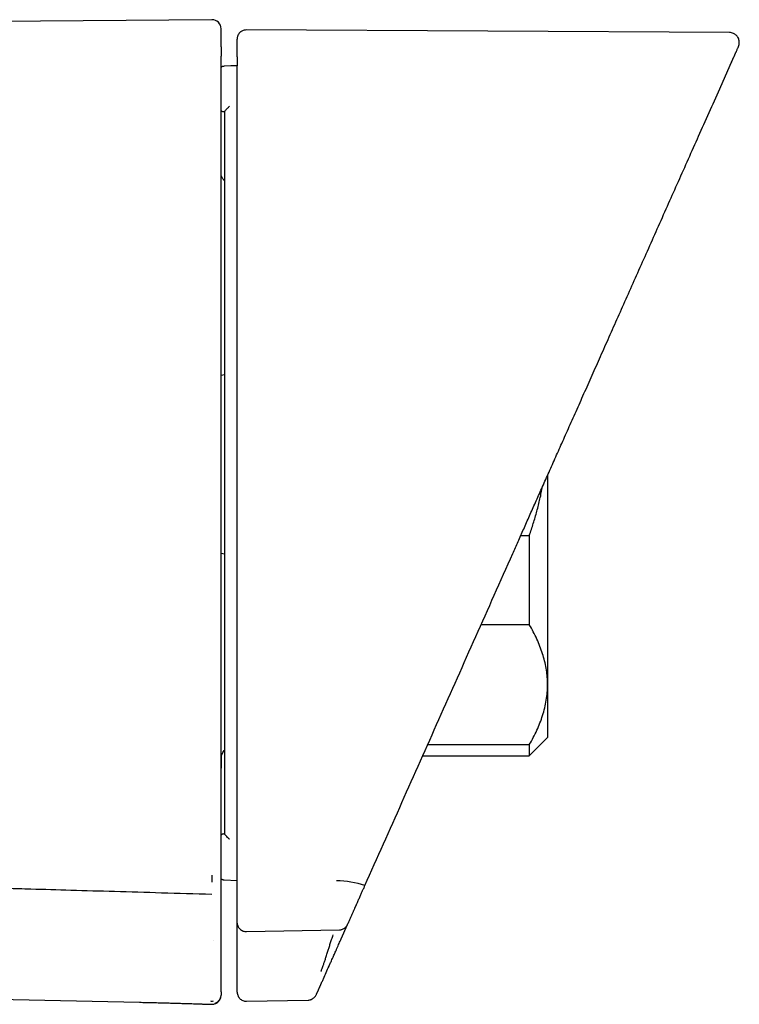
# Model space of a CAD drawing. Header units: millimetres. Extents: x 8 to 955, y 12 to 2039.
# Tile 50 of 115: x 156 to 195, y 1087 to 1141. Entities that reach past the tile are written whole.
import ezdxf

# ---------------------------------------------------------------- set-up
doc = ezdxf.new("R2010")
doc.units = ezdxf.units.MM

msp = doc.modelspace()

# ---------------------------------------------------------------- linework, layer by layer
at = {"color": 7, "linetype": 'Continuous', "lineweight": 30}
for p, q in [((166.466, 1140.922), (138.052, 1140.674)), ((194.876, 1140.221), (168.356, 1140.36)), ((194.271, 1136.966), (194.998, 1138.598)), ((194.988, 1138.595), (195.006, 1138.617)), ((167.853, 1138.402), (167.142, 1138.376)), ((167.853, 1138.402), (167.142, 1138.377)), ((167.853, 1138.397), (167.143, 1138.372)), ((194.271, 1136.965), (194.271, 1136.966)), ((167.153, 1121.425), (166.971, 1121.393)), ((184.893, 1115.902), (184.893, 1104.415)), ((183.427, 1112.609), (183.893, 1112.609)), ((183.893, 1112.609), (183.893, 1107.707)), ((166.971, 1111.634), (167.153, 1111.602)), ((183.893, 1107.707), (181.244, 1107.707)), ((184.893, 1104.415), (184.893, 1101.513)), ((178.313, 1101.124), (183.893, 1101.124)), ((183.893, 1100.513), (184.893, 1101.513)), ((183.893, 1101.124), (183.893, 1100.513)), ((178.042, 1100.513), (183.893, 1100.513)), ((167.153, 1096.221), (167.153, 1096.222)), ((167.141, 1093.698), (167.853, 1093.671)), ((167.141, 1093.698), (167.853, 1093.671)), ((167.853, 1090.594), (167.853, 1091.355)), ((168.364, 1090.86), (173.471, 1090.954)), ((173.471, 1090.957), (173.471, 1090.957)), ((173.57, 1090.469), (173.916, 1091.247)), ((166.553, 1090.391), (166.553, 1090.392)), ((166.553, 1090.392), (166.556, 1090.391)), ((166.553, 1090.391), (166.553, 1090.392)), ((166.553, 1090.392), (166.553, 1090.391)), ((166.553, 1090.391), (166.553, 1090.392)), ((166.556, 1090.391), (166.553, 1090.391)), ((166.556, 1090.391), (166.553, 1090.391)), ((146.412, 1087.316), (162.487, 1086.979)), ((166.971, 1087.543), (166.971, 1087.531)), ((166.971, 1087.525), (166.971, 1087.531)), ((168.362, 1087.036), (171.753, 1087.095)), ((166.454, 1086.888), (166.454, 1086.889)), ((166.454, 1086.869), (166.454, 1086.869)), ((166.653, 1086.923), (166.729, 1086.961))]:
    msp.add_line(p, q, dxfattribs=at)
for centre, radius, start, end in [((166.471, 1140.422), 0.5, 0, 90.4995), ((167.153, 1136.172), 0.3, 231.8794, 270), ((173.243, 1088.299), 5.35, 72.2759, 89.264)]:
    msp.add_arc(centre, radius, start, end, dxfattribs=at)
for points, knots in [([(166.971, 1139.438), (166.971, 1139.509), (166.971, 1139.651), (166.971, 1139.833), (166.971, 1139.992), (166.971, 1140.126), (166.971, 1140.235), (166.971, 1140.319), (166.971, 1140.378), (166.971, 1140.415), (166.971, 1140.419), (166.971, 1140.422)], [0, 0, 0, 0, 0.112665, 0.225161, 0.33749, 0.44965, 0.561643, 0.671473, 0.781143, 0.890652, 1, 1, 1, 1]), ([(168.356, 1140.36), (168.316, 1140.357), (168.242, 1140.352), (168.146, 1140.317), (168.083, 1140.282), (168.049, 1140.257), (168.033, 1140.244), (168.021, 1140.233), (168.008, 1140.222), (167.989, 1140.203), (167.964, 1140.175), (167.936, 1140.137), (167.908, 1140.091), (167.884, 1140.036), (167.865, 1139.975), (167.854, 1139.909), (167.853, 1139.866), (167.853, 1139.844)], [0, 0, 0, 0, 0.095556, 0.17643, 0.238988, 0.262812, 0.273143, 0.284918, 0.299576, 0.317767, 0.365899, 0.430631, 0.512344, 0.611114, 0.726864, 0.859433, 1, 1, 1, 1]), ([(195.376, 1139.447), (195.388, 1139.482), (195.411, 1139.546), (195.421, 1139.638), (195.42, 1139.709), (195.411, 1139.781), (195.391, 1139.862), (195.353, 1139.945), (195.307, 1140.011), (195.264, 1140.058), (195.218, 1140.098), (195.163, 1140.136), (195.09, 1140.175), (194.992, 1140.211), (194.917, 1140.217), (194.876, 1140.221)], [0, 0, 0, 0, 0.101792, 0.187971, 0.252894, 0.297449, 0.387022, 0.48335, 0.54809, 0.607513, 0.66068, 0.714753, 0.791944, 0.889264, 1, 1, 1, 1]), ([(167.853, 1138.88), (167.853, 1138.957), (167.853, 1139.113), (167.853, 1139.308), (167.853, 1139.474), (167.853, 1139.61), (167.853, 1139.715), (167.853, 1139.789), (167.853, 1139.835), (167.853, 1139.841), (167.853, 1139.844)], [0, 0, 0, 0, 0.126214, 0.252425, 0.378633, 0.504839, 0.631043, 0.754993, 0.878941, 1, 1, 1, 1]), ([(166.971, 1139.438), (166.971, 1139.436), (166.971, 1139.431), (166.971, 1139.4), (166.971, 1139.353), (166.971, 1139.289), (166.971, 1139.212), (166.971, 1139.124), (166.971, 1139.027), (166.971, 1138.96), (166.971, 1138.927)], [0, 0, 0, 0, 0.124215, 0.249696, 0.373386, 0.499492, 0.623169, 0.749327, 0.874118, 1, 1, 1, 1]), ([(194.998, 1138.598), (194.999, 1138.6), (195, 1138.603), (195.003, 1138.608), (195.005, 1138.614), (195.007, 1138.619), (195.01, 1138.625), (195.013, 1138.631), (195.016, 1138.638), (195.019, 1138.645), (195.022, 1138.653), (195.026, 1138.661), (195.03, 1138.669), (195.034, 1138.678), (195.038, 1138.687), (195.042, 1138.697), (195.046, 1138.707), (195.051, 1138.717), (195.056, 1138.727), (195.06, 1138.738), (195.065, 1138.749), (195.07, 1138.761), (195.075, 1138.772), (195.08, 1138.782), (195.084, 1138.792), (195.087, 1138.798), (195.089, 1138.802), (195.089, 1138.803), (195.09, 1138.804), (195.09, 1138.805), (195.091, 1138.807), (195.094, 1138.813), (195.101, 1138.83), (195.116, 1138.864), (195.136, 1138.909), (195.159, 1138.959), (195.18, 1139.007), (195.201, 1139.053), (195.229, 1139.116), (195.262, 1139.191), (195.297, 1139.27), (195.329, 1139.341), (195.355, 1139.4), (195.371, 1139.436), (195.378, 1139.451), (195.376, 1139.447), (195.376, 1139.447)], [0, 0, 0, 0, 0.0018201, 0.0038957, 0.0062268, 0.0088134, 0.0116555, 0.0147531, 0.0181062, 0.0220897, 0.0263824, 0.0309843, 0.0358953, 0.0411155, 0.0466448, 0.0524834, 0.0586311, 0.0650879, 0.071854, 0.0788001, 0.0860445, 0.0935871, 0.1014279, 0.1079009, 0.114564, 0.1205847, 0.121384, 0.1221859, 0.1229902, 0.1237971, 0.1246065, 0.1251952, 0.1372311, 0.158675, 0.1968121, 0.2353027, 0.2738128, 0.3124306, 0.3510597, 0.4430789, 0.5351097, 0.6270861, 0.7502916, 0.8735238, 0.9967831, 1, 1, 1, 1]), ([(166.971, 1093.963), (166.971, 1095.836), (166.971, 1099.583), (166.971, 1105.204), (166.971, 1110.824), (166.971, 1116.445), (166.971, 1122.065), (166.971, 1127.686), (166.971, 1133.307), (166.971, 1137.053), (166.971, 1138.927)], [0, 0, 0, 0, 0.125014, 0.250016, 0.37501, 0.5, 0.62499, 0.749984, 0.874986, 1, 1, 1, 1]), ([(167.853, 1138.88), (167.853, 1138.878), (167.853, 1138.874), (167.853, 1138.845), (167.853, 1138.8), (167.853, 1138.737), (167.853, 1138.661), (167.853, 1138.575), (167.853, 1138.485), (167.853, 1138.424), (167.853, 1138.394)], [0, 0, 0, 0, 0.120888, 0.240404, 0.371692, 0.500026, 0.631348, 0.759646, 0.880596, 1, 1, 1, 1]), ([(194.991, 1138.594), (194.992, 1138.595), (194.994, 1138.595), (194.997, 1138.597), (194.998, 1138.598), (194.998, 1138.598)], [0, 0, 0, 0, 0.068109, 0.582249, 1, 1, 1, 1]), ([(166.971, 1138.314), (166.974, 1138.317), (166.992, 1138.332), (167.031, 1138.352), (167.085, 1138.371), (167.123, 1138.375), (167.143, 1138.376)], [0, 0, 0, 0, 0.071496, 0.380997, 0.690499, 1, 1, 1, 1]), ([(167.853, 1093.573), (167.853, 1095.44), (167.853, 1099.174), (167.853, 1104.777), (167.853, 1110.38), (167.853, 1115.983), (167.853, 1121.586), (167.853, 1127.189), (167.853, 1132.792), (167.853, 1136.526), (167.853, 1138.394)], [0, 0, 0, 0, 0.124992, 0.249987, 0.374987, 0.499998, 0.624982, 0.749998, 0.874998, 1, 1, 1, 1]), ([(182.982, 1111.61), (183.08, 1111.83), (183.28, 1112.28), (183.587, 1112.968), (183.906, 1113.684), (184.236, 1114.427), (184.579, 1115.197), (184.934, 1115.995), (185.302, 1116.82), (185.687, 1117.686), (186.092, 1118.595), (186.516, 1119.546), (186.953, 1120.528), (187.403, 1121.539), (187.866, 1122.58), (188.343, 1123.651), (188.833, 1124.751), (189.336, 1125.881), (189.852, 1127.041), (190.381, 1128.23), (190.924, 1129.448), (191.469, 1130.672), (192.015, 1131.899), (192.562, 1133.129), (193.122, 1134.384), (193.692, 1135.666), (194.076, 1136.529), (194.271, 1136.965)], [0, 0, 0, 0, 0.026005, 0.053089, 0.081253, 0.110496, 0.140818, 0.172218, 0.204696, 0.238251, 0.27456, 0.312051, 0.350723, 0.390576, 0.431609, 0.473822, 0.517214, 0.561785, 0.607535, 0.654462, 0.702566, 0.751847, 0.799389, 0.847976, 0.897607, 0.948282, 1, 1, 1, 1]), ([(167.443, 1136.178), (167.405, 1136.139), (167.339, 1136.072), (167.263, 1135.995), (167.215, 1135.944), (167.184, 1135.907), (167.159, 1135.88), (167.155, 1135.875), (167.153, 1135.872)], [0, 0, 0, 0, 0.288563, 0.499911, 0.623607, 0.747904, 0.884774, 1, 1, 1, 1]), ([(167.153, 1135.872), (167.153, 1133.984), (167.153, 1130.208), (167.153, 1124.543), (167.153, 1118.879), (167.153, 1113.214), (167.153, 1107.55), (167.153, 1101.885), (167.153, 1098.109), (167.153, 1096.221)], [0, 0, 0, 0, 0.142869, 0.285726, 0.428576, 0.571424, 0.714274, 0.857131, 1, 1, 1, 1]), ([(167.153, 1132.077), (167.118, 1132.124), (167.05, 1132.218), (166.997, 1132.32), (166.971, 1132.371)], [0, 0, 0, 0, 0.504916, 1, 1, 1, 1]), ([(183.893, 1112.609), (183.968, 1112.828), (184.117, 1113.267), (184.311, 1113.936), (184.484, 1114.61), (184.575, 1115.064), (184.621, 1115.29)], [0, 0, 0, 0, 0.249979, 0.49995, 0.751283, 1, 1, 1, 1]), ([(174.872, 1093.395), (175.549, 1094.915), (176.903, 1097.955), (178.931, 1102.51), (180.958, 1107.063), (182.307, 1110.094), (182.982, 1111.61)], [0, 0, 0, 0, 0.250003, 0.5, 0.749997, 1, 1, 1, 1]), ([(184.893, 1104.415), (184.893, 1104.45), (184.892, 1104.619), (184.874, 1104.92), (184.82, 1105.32), (184.737, 1105.719), (184.624, 1106.119), (184.482, 1106.518), (184.311, 1106.918), (184.117, 1107.315), (183.968, 1107.576), (183.893, 1107.707)], [0, 0, 0, 0, 0.031426, 0.150353, 0.269282, 0.389133, 0.508986, 0.631385, 0.753788, 0.876892, 1, 1, 1, 1]), ([(183.893, 1101.124), (183.968, 1101.254), (184.117, 1101.515), (184.311, 1101.913), (184.483, 1102.315), (184.628, 1102.725), (184.744, 1103.14), (184.829, 1103.562), (184.883, 1103.988), (184.89, 1104.273), (184.893, 1104.415)], [0, 0, 0, 0, 0.122973, 0.245942, 0.369581, 0.493217, 0.619375, 0.745529, 0.872765, 1, 1, 1, 1]), ([(166.971, 1100.436), (166.971, 1100.438), (166.98, 1100.463), (167.001, 1100.517), (167.036, 1100.598), (167.081, 1100.692), (167.12, 1100.765), (167.149, 1100.809), (167.153, 1100.815)], [0, 0, 0, 0, 0.010142, 0.2224765, 0.4360826, 0.6528574, 0.9497048, 1, 1, 1, 1]), ([(166.971, 1099.163), (166.974, 1099.271), (166.979, 1099.507), (166.988, 1099.864), (166.996, 1100.209), (167.001, 1100.425), (167.003, 1100.52)], [0, 0, 0, 0, 0.237938, 0.521061, 0.79094, 1, 1, 1, 1]), ([(167.153, 1096.222), (167.133, 1096.221), (167.094, 1096.218), (167.038, 1096.2), (166.996, 1096.18), (166.976, 1096.163), (166.971, 1096.158)], [0, 0, 0, 0, 0.299346, 0.598692, 0.898038, 1, 1, 1, 1]), ([(167.443, 1095.916), (167.442, 1095.916), (167.442, 1095.916), (167.403, 1095.955), (167.337, 1096.024), (167.26, 1096.1), (167.214, 1096.152), (167.183, 1096.188), (167.159, 1096.214), (167.155, 1096.219), (167.153, 1096.221)], [0, 0, 0, 0, 0.001899, 0.005438, 0.294028, 0.50842, 0.628217, 0.756886, 0.891001, 1, 1, 1, 1]), ([(166.457, 1092.896), (165.537, 1092.923), (163.759, 1092.975), (161.184, 1093.05), (158.792, 1093.119), (156.827, 1093.176), (155.252, 1093.222), (154.031, 1093.257), (152.853, 1093.291), (151.601, 1093.327), (150.389, 1093.362), (149.22, 1093.396), (148.189, 1093.426), (147.157, 1093.456), (146.078, 1093.487), (145.034, 1093.518), (144.178, 1093.543), (143.641, 1093.559), (143.312, 1093.568), (143.012, 1093.577), (142.634, 1093.588), (142.178, 1093.602), (141.727, 1093.615), (141.174, 1093.631), (140.582, 1093.649), (139.925, 1093.669), (139.365, 1093.686), (139.022, 1093.696), (138.864, 1093.701)], [0, 0, 0, 0, 0.100013, 0.193371, 0.280073, 0.360115, 0.407018, 0.451289, 0.492927, 0.535053, 0.587376, 0.62475, 0.662124, 0.6995, 0.736876, 0.77946, 0.812989, 0.829887, 0.83789, 0.848741, 0.86244, 0.878987, 0.898381, 0.911464, 0.939127, 0.962698, 0.982901, 1, 1, 1, 1]), ([(166.471, 1093.951), (166.471, 1093.922), (166.471, 1093.862), (166.471, 1093.77), (166.471, 1093.675), (166.471, 1093.612), (166.471, 1093.58)], [0, 0, 0, 0, 0.233895, 0.484815, 0.740184, 1, 1, 1, 1]), ([(166.971, 1093.394), (166.971, 1093.398), (166.971, 1093.407), (166.971, 1093.446), (166.971, 1093.5), (166.971, 1093.572), (166.971, 1093.657), (166.971, 1093.753), (166.971, 1093.856), (166.971, 1093.927), (166.971, 1093.963)], [0, 0, 0, 0, 0.1258199, 0.2506383, 0.3767193, 0.5004639, 0.6265835, 0.7502649, 0.8757793, 1, 1, 1, 1]), ([(166.971, 1093.761), (166.975, 1093.758), (166.993, 1093.741), (167.033, 1093.722), (167.087, 1093.703), (167.124, 1093.7), (167.142, 1093.698)], [0, 0, 0, 0, 0.08111, 0.400418, 0.708261, 1, 1, 1, 1]), ([(167.853, 1091.362), (167.853, 1091.39), (167.853, 1091.446), (167.853, 1091.533), (167.853, 1091.622), (167.853, 1091.698), (167.853, 1091.762), (167.853, 1091.812), (167.853, 1091.863), (167.853, 1091.914), (167.853, 1091.967), (167.853, 1092.027), (167.853, 1092.093), (167.853, 1092.163), (167.853, 1092.231), (167.853, 1092.298), (167.853, 1092.362), (167.853, 1092.425), (167.853, 1092.487), (167.853, 1092.532), (167.853, 1092.564), (167.853, 1092.583), (167.853, 1092.604), (167.853, 1092.625), (167.853, 1092.666), (167.853, 1092.725), (167.853, 1092.8), (167.853, 1092.877), (167.853, 1092.958), (167.853, 1093.044), (167.853, 1093.137), (167.853, 1093.24), (167.853, 1093.352), (167.853, 1093.462), (167.853, 1093.536), (167.853, 1093.573)], [0, 0, 0, 0, 0.040926, 0.082934, 0.126023, 0.170193, 0.193761, 0.217626, 0.241788, 0.266246, 0.29131, 0.317303, 0.351262, 0.384243, 0.416248, 0.447276, 0.477326, 0.5064, 0.534496, 0.561616, 0.56906, 0.577919, 0.587438, 0.596921, 0.606367, 0.643121, 0.675458, 0.707344, 0.744716, 0.781447, 0.817539, 0.864875, 0.911064, 0.956105, 1, 1, 1, 1]), ([(166.971, 1087.543), (166.971, 1087.551), (166.971, 1087.567), (166.971, 1087.595), (166.971, 1087.628), (166.971, 1087.665), (166.971, 1087.706), (166.971, 1087.748), (166.971, 1087.789), (166.971, 1087.826), (166.971, 1087.863), (166.971, 1087.901), (166.971, 1087.94), (166.971, 1088.012), (166.971, 1088.073), (166.971, 1088.125), (166.971, 1088.137), (166.971, 1088.15), (166.971, 1088.164), (166.971, 1088.177), (166.971, 1088.196), (166.971, 1088.221), (166.971, 1088.258), (166.971, 1088.3), (166.971, 1088.346), (166.971, 1088.391), (166.971, 1088.434), (166.971, 1088.476), (166.971, 1088.517), (166.971, 1088.557), (166.971, 1088.595), (166.971, 1088.632), (166.971, 1088.666), (166.971, 1088.698), (166.971, 1088.726), (166.971, 1088.752), (166.971, 1088.773), (166.971, 1088.791), (166.971, 1088.805), (166.971, 1088.815), (166.971, 1088.821), (166.971, 1088.825), (166.971, 1088.828), (166.971, 1088.831), (166.971, 1088.834), (166.971, 1088.864), (166.971, 1088.918), (166.971, 1088.998), (166.971, 1089.076), (166.971, 1089.153), (166.971, 1089.23), (166.971, 1089.307), (166.971, 1089.384), (166.971, 1089.46), (166.971, 1089.534), (166.971, 1089.607), (166.971, 1089.677), (166.971, 1089.744), (166.971, 1089.808), (166.971, 1089.871), (166.971, 1089.932), (166.971, 1089.991), (166.971, 1090.048), (166.971, 1090.102), (166.971, 1090.15), (166.971, 1090.182), (166.971, 1090.197), (166.971, 1090.202), (166.971, 1090.206), (166.971, 1090.21), (166.971, 1090.214), (166.971, 1090.219), (166.971, 1090.235), (166.971, 1090.264), (166.971, 1090.311), (166.971, 1090.365), (166.971, 1090.426), (166.971, 1090.485), (166.971, 1090.543), (166.971, 1090.601), (166.971, 1090.661), (166.971, 1090.721), (166.971, 1090.779), (166.971, 1090.833), (166.971, 1090.883), (166.971, 1090.918), (166.971, 1090.941), (166.971, 1090.953), (166.971, 1090.966), (166.971, 1090.98), (166.971, 1090.993), (166.971, 1091.007), (166.971, 1091.048), (166.971, 1091.115), (166.971, 1091.209), (166.971, 1091.302), (166.971, 1091.386), (166.971, 1091.461), (166.971, 1091.527), (166.971, 1091.6), (166.971, 1091.656), (166.971, 1091.697), (166.971, 1091.716), (166.971, 1091.736), (166.971, 1091.785), (166.971, 1091.864), (166.971, 1091.972), (166.971, 1092.094), (166.971, 1092.228), (166.971, 1092.375), (166.971, 1092.523), (166.971, 1092.67), (166.971, 1092.816), (166.971, 1092.961), (166.971, 1093.105), (166.971, 1093.249), (166.971, 1093.346), (166.971, 1093.394)], [0, 0, 0, 0, 0.0082, 0.016738, 0.025612, 0.034824, 0.044373, 0.054259, 0.062263, 0.069503, 0.076715, 0.083927, 0.091138, 0.098349, 0.122581, 0.124358, 0.126599, 0.129087, 0.131554, 0.134001, 0.136426, 0.142061, 0.147579, 0.156291, 0.164696, 0.172796, 0.180589, 0.188077, 0.195684, 0.202947, 0.209865, 0.21644, 0.22267, 0.228556, 0.233451, 0.23808, 0.242442, 0.245174, 0.247791, 0.249998, 0.25058, 0.251167, 0.251754, 0.252341, 0.252927, 0.253512, 0.268112, 0.282455, 0.29654, 0.310369, 0.32394, 0.338053, 0.351876, 0.365411, 0.378656, 0.391612, 0.404278, 0.415956, 0.427377, 0.43854, 0.449447, 0.460096, 0.469804, 0.479287, 0.488547, 0.495247, 0.495992, 0.496735, 0.497476, 0.498216, 0.498954, 0.499691, 0.50065, 0.507609, 0.514461, 0.525353, 0.535962, 0.546287, 0.556328, 0.566085, 0.576804, 0.587159, 0.597149, 0.606773, 0.614941, 0.622826, 0.624557, 0.626728, 0.629049, 0.631364, 0.633672, 0.635973, 0.638268, 0.654377, 0.670155, 0.685602, 0.700717, 0.711786, 0.722671, 0.733371, 0.747212, 0.749893, 0.753098, 0.756319, 0.759532, 0.776803, 0.793872, 0.810741, 0.833419, 0.855724, 0.877655, 0.899212, 0.920396, 0.940837, 0.960919, 0.980639, 1, 1, 1, 1]), ([(173.919, 1091.253), (173.932, 1091.283), (173.959, 1091.343), (173.998, 1091.431), (174.036, 1091.518), (174.074, 1091.602), (174.111, 1091.685), (174.147, 1091.767), (174.183, 1091.846), (174.216, 1091.921), (174.248, 1091.992), (174.277, 1092.058), (174.306, 1092.122), (174.327, 1092.17), (174.341, 1092.201), (174.348, 1092.217), (174.355, 1092.232), (174.362, 1092.248), (174.369, 1092.264), (174.377, 1092.282), (174.391, 1092.314), (174.411, 1092.358), (174.442, 1092.428), (174.479, 1092.511), (174.521, 1092.607), (174.563, 1092.701), (174.605, 1092.795), (174.646, 1092.887), (174.686, 1092.977), (174.725, 1093.063), (174.762, 1093.147), (174.799, 1093.231), (174.836, 1093.313), (174.86, 1093.367), (174.872, 1093.395)], [0, 0, 0, 0, 0.045338, 0.089633, 0.132882, 0.175088, 0.216248, 0.256365, 0.295437, 0.333465, 0.366065, 0.397857, 0.42884, 0.459014, 0.466473, 0.473881, 0.481239, 0.488545, 0.4958, 0.504119, 0.513948, 0.540764, 0.567266, 0.612164, 0.656134, 0.699174, 0.741287, 0.782471, 0.822727, 0.859832, 0.896112, 0.931566, 0.966196, 1, 1, 1, 1]), ([(167.856, 1091.329), (167.856, 1091.314), (167.857, 1091.284), (167.868, 1091.236), (167.883, 1091.185), (167.904, 1091.137), (167.94, 1091.074), (167.997, 1091.003), (168.082, 1090.935), (168.178, 1090.888), (168.273, 1090.862), (168.335, 1090.861), (168.363, 1090.86)], [0, 0, 0, 0, 0.069377, 0.139093, 0.206246, 0.273788, 0.343009, 0.483843, 0.623786, 0.760286, 0.890976, 1, 1, 1, 1]), ([(173.47, 1090.954), (173.493, 1090.956), (173.54, 1090.959), (173.609, 1090.976), (173.677, 1091.001), (173.74, 1091.037), (173.798, 1091.083), (173.839, 1091.126), (173.87, 1091.167), (173.889, 1091.196), (173.905, 1091.224), (173.914, 1091.244), (173.919, 1091.253)], [0, 0, 0, 0, 0.115131, 0.233814, 0.354703, 0.476776, 0.598675, 0.720236, 0.779969, 0.84705, 0.925188, 1, 1, 1, 1]), ([(167.853, 1089.096), (167.853, 1089.1), (167.853, 1089.108), (167.853, 1089.139), (167.853, 1089.182), (167.853, 1089.246), (167.853, 1089.331), (167.853, 1089.444), (167.853, 1089.575), (167.853, 1089.72), (167.853, 1089.878), (167.853, 1090.033), (167.853, 1090.18), (167.853, 1090.317), (167.853, 1090.455), (167.853, 1090.548), (167.853, 1090.594)], [0, 0, 0, 0, 0.062015, 0.124093, 0.18689, 0.251044, 0.333776, 0.416793, 0.501289, 0.585369, 0.668232, 0.751057, 0.814716, 0.877008, 0.938554, 1, 1, 1, 1]), ([(172.45, 1088.665), (172.452, 1088.67), (172.457, 1088.681), (172.476, 1088.724), (172.502, 1088.79), (172.538, 1088.882), (172.582, 1089.004), (172.635, 1089.156), (172.696, 1089.34), (172.764, 1089.552), (172.833, 1089.771), (172.901, 1089.988), (172.969, 1090.202), (173.043, 1090.432), (173.095, 1090.591), (173.122, 1090.673)], [0, 0, 0, 0, 0.062438, 0.128273, 0.197616, 0.270559, 0.347486, 0.429223, 0.514511, 0.603397, 0.693691, 0.764379, 0.838985, 0.917522, 1, 1, 1, 1]), ([(172.898, 1088.961), (172.9, 1088.965), (172.903, 1088.973), (172.917, 1089.003), (172.937, 1089.047), (172.965, 1089.112), (173.005, 1089.2), (173.057, 1089.318), (173.113, 1089.443), (173.166, 1089.562), (173.215, 1089.673), (173.27, 1089.796), (173.33, 1089.932), (173.393, 1090.071), (173.452, 1090.205), (173.511, 1090.336), (173.549, 1090.423), (173.57, 1090.469)], [0, 0, 0, 0, 0.062019, 0.123526, 0.185247, 0.247903, 0.330748, 0.414307, 0.500069, 0.563215, 0.619906, 0.680744, 0.749975, 0.818545, 0.880795, 0.936723, 1, 1, 1, 1]), ([(167.853, 1087.631), (167.853, 1087.64), (167.853, 1087.657), (167.853, 1087.688), (167.853, 1087.724), (167.853, 1087.764), (167.853, 1087.803), (167.853, 1087.84), (167.853, 1087.863), (167.853, 1087.879), (167.853, 1087.887), (167.853, 1087.894), (167.853, 1087.902), (167.853, 1087.91), (167.853, 1087.918), (167.853, 1087.931), (167.853, 1087.951), (167.853, 1087.978), (167.853, 1088.004), (167.853, 1088.028), (167.853, 1088.049), (167.853, 1088.071), (167.853, 1088.094), (167.853, 1088.116), (167.853, 1088.162), (167.853, 1088.258), (167.853, 1088.58), (167.853, 1088.867), (167.853, 1089.096)], [0, 0, 0, 0, 0.030981, 0.063317, 0.097006, 0.132051, 0.16845, 0.191547, 0.215159, 0.22053, 0.225927, 0.23135, 0.236799, 0.242274, 0.247775, 0.252392, 0.269742, 0.288273, 0.307984, 0.321142, 0.334778, 0.348892, 0.363485, 0.378003, 0.390882, 0.451594, 0.560008, 1, 1, 1, 1]), ([(172.242, 1087.488), (172.246, 1087.496), (172.254, 1087.513), (172.268, 1087.545), (172.284, 1087.581), (172.302, 1087.621), (172.319, 1087.661), (172.336, 1087.697), (172.346, 1087.721), (172.353, 1087.737), (172.357, 1087.745), (172.36, 1087.752), (172.364, 1087.76), (172.367, 1087.768), (172.37, 1087.776), (172.376, 1087.789), (172.385, 1087.809), (172.398, 1087.837), (172.409, 1087.863), (172.42, 1087.887), (172.429, 1087.908), (172.439, 1087.93), (172.449, 1087.953), (172.459, 1087.975), (172.48, 1088.021), (172.523, 1088.118), (172.667, 1088.442), (172.795, 1088.73), (172.898, 1088.961)], [0, 0, 0, 0, 0.0309874, 0.0633268, 0.0970186, 0.1320635, 0.1684618, 0.1915571, 0.2151661, 0.2205367, 0.2259332, 0.2313557, 0.236804, 0.2422782, 0.2477783, 0.2523969, 0.2697552, 0.2882906, 0.3080031, 0.3211603, 0.3347942, 0.3489048, 0.3634921, 0.3780057, 0.390884, 0.4515957, 0.5600095, 1, 1, 1, 1]), ([(167.853, 1087.559), (167.853, 1087.559), (167.853, 1087.56), (167.853, 1087.561), (167.853, 1087.563), (167.853, 1087.564), (167.853, 1087.565), (167.853, 1087.567), (167.853, 1087.568), (167.853, 1087.569), (167.853, 1087.57), (167.853, 1087.571), (167.853, 1087.573), (167.853, 1087.575), (167.853, 1087.578), (167.853, 1087.584), (167.853, 1087.593), (167.853, 1087.604), (167.853, 1087.616), (167.853, 1087.626), (167.853, 1087.631)], [0, 0, 0, 0, 0.070891, 0.137435, 0.19963, 0.257477, 0.310976, 0.360127, 0.390778, 0.419457, 0.446165, 0.4709, 0.493663, 0.527578, 0.56621, 0.660242, 0.750636, 0.837393, 0.920514, 1, 1, 1, 1]), ([(166.45, 1086.867), (166.489, 1086.868), (166.564, 1086.87), (166.653, 1086.898), (166.714, 1086.928), (166.754, 1086.953), (166.797, 1086.985), (166.85, 1087.036), (166.91, 1087.118), (166.949, 1087.21), (166.968, 1087.296), (166.97, 1087.342), (166.971, 1087.366)], [0, 0, 0, 0, 0.148009, 0.275345, 0.345326, 0.401845, 0.449538, 0.545099, 0.672344, 0.826781, 0.911797, 1, 1, 1, 1]), ([(166.653, 1086.923), (166.662, 1086.926), (166.68, 1086.933), (166.708, 1086.948), (166.737, 1086.965), (166.764, 1086.984), (166.789, 1087.003), (166.811, 1087.023), (166.829, 1087.041), (166.842, 1087.056), (166.849, 1087.063), (166.853, 1087.068), (166.858, 1087.074), (166.864, 1087.081), (166.876, 1087.097), (166.891, 1087.118), (166.906, 1087.143), (166.921, 1087.171), (166.935, 1087.201), (166.947, 1087.234), (166.956, 1087.266), (166.96, 1087.286), (166.962, 1087.296)], [0, 0, 0, 0, 0.092402, 0.193432, 0.279746, 0.35136, 0.408378, 0.451078, 0.48021, 0.490407, 0.494704, 0.498662, 0.502546, 0.506657, 0.516297, 0.544264, 0.586211, 0.643012, 0.714979, 0.802242, 0.904854, 1, 1, 1, 1]), ([(166.971, 1087.525), (166.971, 1087.522), (166.971, 1087.516), (166.971, 1087.508), (166.971, 1087.501), (166.971, 1087.495), (166.971, 1087.491), (166.971, 1087.488), (166.971, 1087.485), (166.971, 1087.482), (166.971, 1087.478), (166.971, 1087.474), (166.971, 1087.469), (166.971, 1087.464), (166.971, 1087.458), (166.971, 1087.452), (166.971, 1087.446), (166.971, 1087.442), (166.971, 1087.439), (166.971, 1087.437), (166.971, 1087.435), (166.971, 1087.432), (166.971, 1087.429), (166.971, 1087.426), (166.971, 1087.42), (166.971, 1087.411), (166.971, 1087.402), (166.971, 1087.396), (166.971, 1087.391), (166.971, 1087.389), (166.971, 1087.388), (166.971, 1087.388)], [0, 0, 0, 0, 0.058095, 0.110144, 0.156146, 0.196102, 0.214619, 0.231477, 0.246675, 0.265018, 0.285915, 0.308258, 0.332048, 0.357284, 0.386364, 0.417816, 0.444789, 0.467283, 0.479909, 0.490503, 0.499065, 0.514643, 0.531242, 0.547675, 0.563942, 0.638711, 0.709762, 0.777435, 0.847445, 0.921633, 1, 1, 1, 1]), ([(166.971, 1087.388), (166.971, 1087.379), (166.971, 1087.366), (166.971, 1087.368), (166.971, 1087.369)], [0, 0, 0, 0, 0.665832, 1, 1, 1, 1]), ([(167.853, 1087.539), (167.853, 1087.538), (167.853, 1087.536), (167.853, 1087.55), (167.853, 1087.559)], [0, 0, 0, 0, 0.333333, 1, 1, 1, 1]), ([(167.853, 1087.536), (167.856, 1087.497), (167.862, 1087.423), (167.894, 1087.337), (167.925, 1087.278), (167.95, 1087.239), (167.983, 1087.198), (168.033, 1087.148), (168.116, 1087.092), (168.207, 1087.057), (168.292, 1087.039), (168.338, 1087.037), (168.362, 1087.036)], [0, 0, 0, 0, 0.149474, 0.277045, 0.34658, 0.402631, 0.449944, 0.545169, 0.671259, 0.82536, 0.910992, 1, 1, 1, 1]), ([(171.752, 1087.095), (171.78, 1087.098), (171.833, 1087.103), (171.901, 1087.125), (171.952, 1087.147), (171.995, 1087.171), (172.041, 1087.201), (172.094, 1087.245), (172.153, 1087.308), (172.183, 1087.362), (172.2, 1087.392)], [0, 0, 0, 0, 0.153627, 0.280944, 0.379037, 0.451314, 0.544145, 0.668274, 0.821537, 1, 1, 1, 1]), ([(172.201, 1087.394), (172.2, 1087.394), (172.2, 1087.392), (172.206, 1087.406), (172.21, 1087.415)], [0, 0, 0, 0, 0.333333, 1, 1, 1, 1]), ([(172.21, 1087.415), (172.21, 1087.415), (172.21, 1087.416), (172.211, 1087.417), (172.211, 1087.419), (172.212, 1087.42), (172.213, 1087.421), (172.213, 1087.423), (172.214, 1087.424), (172.214, 1087.425), (172.215, 1087.426), (172.215, 1087.427), (172.216, 1087.429), (172.217, 1087.431), (172.219, 1087.434), (172.221, 1087.44), (172.225, 1087.45), (172.23, 1087.46), (172.236, 1087.473), (172.24, 1087.483), (172.242, 1087.488)], [0, 0, 0, 0, 0.070846, 0.137355, 0.199526, 0.257359, 0.310854, 0.360012, 0.390674, 0.419368, 0.446095, 0.470854, 0.493647, 0.527608, 0.566284, 0.660395, 0.750821, 0.837563, 0.920622, 1, 1, 1, 1]), ([(162.487, 1086.979), (162.612, 1086.976), (162.861, 1086.971), (163.235, 1086.963), (163.61, 1086.954), (163.955, 1086.944), (164.269, 1086.936), (164.545, 1086.928), (164.805, 1086.92), (165.043, 1086.913), (165.257, 1086.906), (165.457, 1086.899), (165.655, 1086.893), (165.858, 1086.886), (166.066, 1086.879), (166.265, 1086.873), (166.395, 1086.868), (166.454, 1086.866)], [0, 0, 0, 0, 0.094034, 0.1885, 0.282653, 0.376698, 0.449443, 0.51969, 0.585766, 0.645884, 0.699257, 0.747824, 0.797726, 0.848973, 0.901529, 0.955351, 1, 1, 1, 1]), ([(166.39, 1087.05), (166.416, 1087.046), (166.47, 1087.04), (166.524, 1087.046), (166.551, 1087.05)], [0, 0, 0, 0, 0.485085, 1, 1, 1, 1])]:
    msp.add_open_spline(points, degree=3, knots=knots, dxfattribs=at)

doc.saveas('drawing.dxf')
